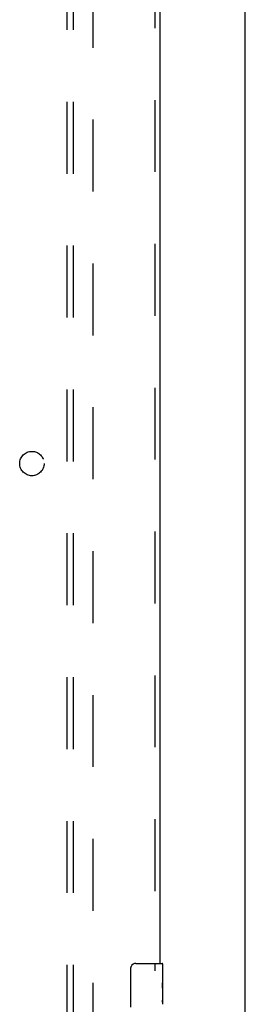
# Model space of a CAD drawing. Header units: inches. Extents: x 0 to 268, y 0 to 174.
# Tile 64 of 85: x 118.73 to 123.36, y 78.25 to 98.44. Entities that reach past the tile are written whole.
import ezdxf

# ---------------------------------------------------------------- set-up
doc = ezdxf.new("R2010")
doc.units = ezdxf.units.IN
doc.header["$LTSCALE"] = 14.749625
doc.header["$MEASUREMENT"] = 0
doc.linetypes.add('HIDDEN', pattern=[0.2, 0.1, -0.1])
doc.layers.get('0').update_dxf_attribs({"linetype": 'CONTINUOUS'})
for name, color, linetype in [('DEFAULT_2', 8, 'HIDDEN'), ('RIGHTHAND_DOOR_ASSEMBLY', 7, 'CONTINUOUS'), ('SUBPANEL', 7, 'CONTINUOUS')]:
    doc.layers.add(name, color=color, linetype=linetype)

msp = doc.modelspace()

# ---------------------------------------------------------------- linework, layer by layer
at = {"color": 3, "linetype": 'Continuous'}
msp.add_line((123.357, 49.441), (123.357, 129.233), dxfattribs=at)
at = {"layer": 'DEFAULT_2', "color": 8, "linetype": 'HIDDEN'}
msp.add_line((120.232, 125.889), (120.232, 52.785), dxfattribs=at)
at = {"layer": 'RIGHTHAND_DOOR_ASSEMBLY', "color": 8, "linetype": 'HIDDEN'}
msp.add_line((121.503, 99.742), (121.503, 78.932), dxfattribs=at)
at = {"layer": 'RIGHTHAND_DOOR_ASSEMBLY', "color": 3, "linetype": 'Continuous'}
msp.add_line((121.607, 99.587), (121.607, 79.087), dxfattribs=at)
at = {"layer": 'RIGHTHAND_DOOR_ASSEMBLY', "color": 7, "linetype": 'Continuous'}
for p, q in [((121.012, 78.187), (121.012, 78.987)), ((121.112, 79.087), (121.652, 79.087)), ((121.667, 78.508), (121.667, 79.072)), ((121.667, 78.932), (121.66, 78.932)), ((121.66, 78.932), (121.66, 78.702)), ((121.667, 78.765), (121.66, 78.765)), ((121.667, 78.702), (121.66, 78.702)), ((121.667, 78.666), (121.661, 78.666)), ((121.667, 78.471), (121.66, 78.471)), ((121.66, 78.471), (121.66, 78.335)), ((121.665, 78.534), (121.667, 78.534)), ((121.667, 78.248), (121.667, 78.505)), ((121.661, 78.304), (121.667, 78.304))]:
    msp.add_line(p, q, dxfattribs=at)
for points in [[(121.012, 78.987), (121.012, 78.993), (121.013, 78.999), (121.014, 79.005), (121.015, 79.011), (121.017, 79.017), (121.019, 79.023)], [(121.666, 78.532), (121.663, 78.566), (121.662, 78.578), (121.661, 78.59), (121.661, 78.603), (121.66, 78.616), (121.66, 78.629), (121.66, 78.641), (121.661, 78.654), (121.661, 78.667), (121.662, 78.679), (121.663, 78.691)], [(121.667, 78.505), (121.667, 78.513), (121.666, 78.522), (121.666, 78.532)], [(121.662, 78.299), (121.661, 78.307), (121.66, 78.317), (121.66, 78.326), (121.66, 78.335)], [(121.664, 78.274), (121.663, 78.282), (121.662, 78.29), (121.662, 78.299)], [(121.667, 78.247), (121.667, 78.251), (121.666, 78.256), (121.666, 78.261), (121.664, 78.274)]]:
    msp.add_lwpolyline(points, dxfattribs=at)
for centre, radius, start, end in [((121.112, 78.987), 0.1, 90, 158.7946), ((121.652, 79.072), 0.015, 0, 90)]:
    msp.add_arc(centre, radius, start, end, dxfattribs=at)
msp.add_ellipse((121.404, 78.671), major_axis=(0.263, 0), ratio=0.432808, start_param=0, end_param=0.179988, dxfattribs=at)
at = {"layer": 'SUBPANEL', "color": 8, "linetype": 'HIDDEN'}
for p, q in [((119.701, 123.305), (119.701, 55.368)), ((119.826, 123.305), (119.826, 55.368))]:
    msp.add_line(p, q, dxfattribs=at)
msp.add_circle((118.982, 89.337), 0.25, dxfattribs=at)

doc.saveas('drawing.dxf')
